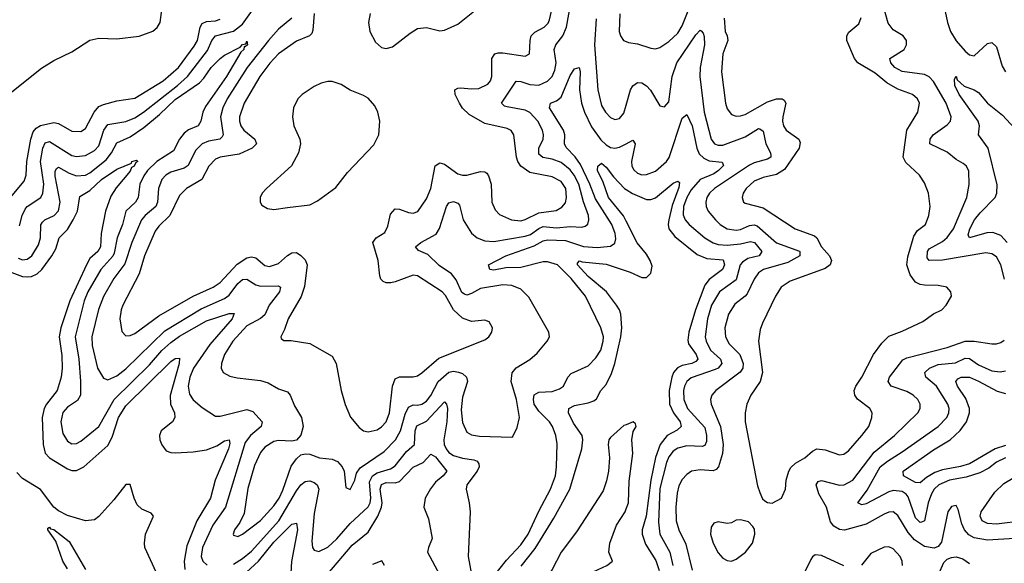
# Model space of a CAD drawing. Header units: inches. Extents: x 1843162 to 1959474, y 907081 to 1016326.
# Tile 202 of 256: x 1867297 to 1871685, y 1000620 to 1003043. Entities that reach past the tile are written whole.
import ezdxf

# ---------------------------------------------------------------- set-up
doc = ezdxf.new("R2010")
doc.units = ezdxf.units.IN
doc.header["$MEASUREMENT"] = 0
doc.layers.add('B8060', color=7, linetype='Continuous')
doc.layers.add('B8070', color=7, linetype='Continuous')

msp = doc.modelspace()

# ---------------------------------------------------------------- linework, layer by layer
at = {"layer": 'B8060', "color": 5}
for points, elevation in [([(1868609.6, 1003070), (1868604.1, 1002995.9), (1868598.7, 1002981.3), (1868589, 1002970), (1868530, 1002946.8), (1868450, 1002889.9), (1868411.2, 1002848.8), (1868366.8, 1002790), (1868296.9, 1002670), (1868276.6, 1002610), (1868276.3, 1002590), (1868282.1, 1002570), (1868296, 1002550), (1868344.8, 1002510), (1868353.1, 1002490), (1868333, 1002470), (1868275.9, 1002444.1), (1868190.1, 1002429.9), (1868170, 1002421.3), (1868139.6, 1002390), (1868109.4, 1002330.6), (1868040.6, 1002290), (1868010, 1002259.4), (1867965.9, 1002170), (1867916.8, 1002123.2), (1867900.2, 1002099.8), (1867853.8, 1001990), (1867830, 1001909.8), (1867757, 1001770), (1867749.4, 1001749.4), (1867744, 1001710), (1867752.5, 1001652.5), (1867770, 1001634), (1867790, 1001634.9), (1867810, 1001643.5), (1867917.1, 1001722.9), (1868070, 1001810.1), (1868159.8, 1001850), (1868190, 1001871.7), (1868266.2, 1001953.8), (1868310, 1001981.9), (1868330, 1001986.2), (1868350, 1001981.2), (1868390, 1001947.5), (1868410, 1001942.3), (1868450, 1001956.1), (1868490, 1001992.2), (1868510, 1002004), (1868530, 1002004.6), (1868550, 1001992.2), (1868570, 1001972.1), (1868578.5, 1001950), (1868566.2, 1001853.8), (1868550.8, 1001809.2), (1868494, 1001710), (1868477.8, 1001662.2), (1868461.6, 1001630), (1868462, 1001622), (1868473.7, 1001613.7), (1868506.5, 1001613.5), (1868590, 1001600.2), (1868690, 1001542.6), (1868707.1, 1001510), (1868730.2, 1001390), (1868747.8, 1001327.8), (1868771.7, 1001271.7), (1868810, 1001226), (1868830, 1001210.3), (1868850, 1001205.5), (1868890, 1001215.2), (1868910, 1001228.6), (1868930, 1001251.2), (1868944.9, 1001290), (1868958.3, 1001410), (1868970, 1001441.5), (1868990, 1001451.2), (1869050, 1001451.2), (1869070, 1001455.9), (1869090, 1001468.4), (1869165, 1001535), (1869370, 1001616.5), (1869387.6, 1001630), (1869401.1, 1001650), (1869403.5, 1001670), (1869390, 1001696.9), (1869370, 1001703.5), (1869310, 1001697.7), (1869270, 1001712.1), (1869229.7, 1001749.7), (1869194, 1001814), (1869180.2, 1001830), (1869070, 1001901.4), (1869050, 1001904.3), (1868970, 1001873.8), (1868950.5, 1001870.5), (1868930, 1001869.4), (1868916.3, 1001876.3), (1868906.5, 1001886.5), (1868901.5, 1001901.5), (1868894.9, 1001970), (1868870.8, 1002050), (1868885.1, 1002070), (1868925.1, 1002094.9), (1868937.4, 1002122.6), (1868950, 1002176.4), (1868970, 1002200.2), (1868990, 1002198.9), (1869030, 1002183.5), (1869050, 1002180.7), (1869071.6, 1002188.4), (1869110, 1002244.9), (1869129.9, 1002290), (1869148.8, 1002391.2), (1869170, 1002405), (1869190, 1002398.8), (1869250, 1002355.9), (1869270, 1002349.4), (1869290, 1002349.4), (1869350, 1002366.7), (1869370, 1002364.9), (1869378.3, 1002358.3), (1869387, 1002347), (1869398.5, 1002310), (1869401.7, 1002230), (1869415.9, 1002195.9), (1869435.1, 1002175.1), (1869488.2, 1002150), (1869530, 1002146), (1869550, 1002151.8), (1869610, 1002182.6), (1869687.9, 1002192.1), (1869713.4, 1002206.6), (1869730, 1002226.9), (1869734.7, 1002250), (1869730.4, 1002290), (1869710, 1002321.3), (1869670, 1002341.9), (1869570, 1002362.2), (1869530.3, 1002390.3), (1869517.6, 1002410), (1869511.6, 1002430), (1869499.3, 1002530), (1869488.1, 1002548.1), (1869470, 1002558), (1869370, 1002580.2), (1869300.2, 1002620.2), (1869270, 1002648.6), (1869256.4, 1002670), (1869238.4, 1002710), (1869236.9, 1002730), (1869250, 1002738), (1869261.3, 1002738.7), (1869310, 1002734), (1869344, 1002736), (1869384, 1002756), (1869395.2, 1002770), (1869401.6, 1002790), (1869401.5, 1002870), (1869414.7, 1002890), (1869430, 1002895.4), (1869450, 1002894.7), (1869550, 1002879.8), (1869569.1, 1002890.9), (1869571.9, 1002950), (1869577.2, 1002970), (1869593, 1002987), (1869635, 1003010), (1869652.2, 1003027.8), (1869658.4, 1003041.6), (1869714.7, 1003290)], 580), ([(1868510.5, 1003049.5), (1868450, 1002999.9), (1868405.6, 1002950), (1868310.5, 1002830), (1868222.1, 1002690), (1868203, 1002650), (1868192, 1002610), (1868203.2, 1002530), (1868199.1, 1002520.9), (1868189.1, 1002510.9), (1868138.4, 1002501.6), (1868110.4, 1002489.6), (1868080.7, 1002459.3), (1868047.5, 1002392.5), (1868030, 1002380.8), (1867970, 1002363.6), (1867947.9, 1002350), (1867930.1, 1002329.9), (1867915.6, 1002290), (1867910.8, 1002230), (1867903.7, 1002210), (1867856, 1002170), (1867840.3, 1002150), (1867796.5, 1002050), (1867765.5, 1001954.5), (1867716.8, 1001890), (1867670, 1001808.8), (1867648.6, 1001751.4), (1867618.5, 1001630), (1867620.3, 1001590), (1867643.9, 1001490), (1867670, 1001445.5), (1867690, 1001437.7), (1867730, 1001456), (1867770, 1001487.2), (1867943.5, 1001656.5), (1868105.5, 1001754.5), (1868210, 1001800.4), (1868230, 1001815.1), (1868270, 1001867.4), (1868290, 1001884.2), (1868310, 1001886.6), (1868350, 1001861), (1868370, 1001854.5), (1868450, 1001856.6), (1868459.6, 1001850), (1868454.3, 1001830), (1868409.2, 1001770.8), (1868390, 1001727.6), (1868369.7, 1001710.3), (1868310, 1001678.7), (1868246.8, 1001610), (1868210.2, 1001550), (1868195.8, 1001510), (1868194.9, 1001490), (1868204.4, 1001470), (1868234.3, 1001454.3), (1868266.3, 1001446.3), (1868370, 1001434), (1868404.1, 1001424.1), (1868450, 1001397.6), (1868490, 1001383.8), (1868502.4, 1001370), (1868522.3, 1001322.3), (1868553.2, 1001270), (1868560.2, 1001230), (1868549.3, 1001190.7), (1868531.2, 1001168.8), (1868510, 1001164.5), (1868450, 1001167.9), (1868430, 1001163.2), (1868390, 1001138), (1868370, 1001114.4), (1868343.9, 1001056.1), (1868313.4, 1000953.4), (1868297.4, 1000842.6), (1868278.8, 1000801.2), (1868254.9, 1000770), (1868247.9, 1000750), (1868250, 1000744.9), (1868270, 1000739.6), (1868290, 1000749.3), (1868370, 1000811.4), (1868430, 1000875.7), (1868453.1, 1000910), (1868470, 1000945.7), (1868507.6, 1001052.4), (1868530, 1001086.2), (1868550, 1001103.9), (1868570, 1001108.5), (1868590, 1001106.3), (1868633.4, 1001090), (1868690, 1001083.7), (1868713.2, 1001073.2), (1868734.7, 1001050), (1868743.8, 1001030), (1868750, 1000958), (1868770, 1000948.4), (1868790, 1000990.7), (1868798.4, 1001021.6), (1868814.8, 1001045.2), (1868921.5, 1001118.5), (1868971.8, 1001170), (1868994.2, 1001210), (1869015.6, 1001284.4), (1869030, 1001315.8), (1869050, 1001326.7), (1869070, 1001324.9), (1869090, 1001329.6), (1869110, 1001342.8), (1869130, 1001367.2), (1869161.9, 1001430), (1869210, 1001471.8), (1869230, 1001475.6), (1869252.6, 1001472.6), (1869270, 1001466.1), (1869289, 1001449), (1869293, 1001430), (1869270, 1001360.5), (1869264.6, 1001304.6), (1869270, 1001247.7), (1869290, 1001204.7), (1869310, 1001192), (1869346.4, 1001186.4), (1869490, 1001181.6), (1869494.3, 1001185.7), (1869514.1, 1001225.9), (1869525.2, 1001270), (1869511.5, 1001350), (1869488.1, 1001430), (1869491.7, 1001468.3), (1869509.2, 1001490.8), (1869571.1, 1001528.9), (1869603.1, 1001556.9), (1869648.4, 1001610), (1869658.3, 1001630), (1869655.4, 1001650), (1869566.6, 1001806.6), (1869530, 1001842.4), (1869490, 1001858.7), (1869450, 1001860.9), (1869350, 1001844.5), (1869310, 1001822.1), (1869290, 1001815.6), (1869279.3, 1001819.3), (1869267.4, 1001827.4), (1869242.7, 1001882.7), (1869221.6, 1001910), (1869166.7, 1001946.7), (1869116.2, 1001996.2), (1869074.1, 1002014.1), (1869061.3, 1002030), (1869085.1, 1002050), (1869152.5, 1002087.5), (1869167.4, 1002112.6), (1869199.8, 1002210), (1869210, 1002226), (1869230, 1002232.1), (1869250, 1002225.7), (1869256.5, 1002216.5), (1869273.2, 1002150), (1869310, 1002091), (1869335.5, 1002070), (1869370, 1002057.8), (1869410, 1002053.9), (1869550, 1002077.8), (1869573.9, 1002086.1), (1869610, 1002112.3), (1869630, 1002120.9), (1869690, 1002115.7), (1869750, 1002120.8), (1869801.7, 1002118.3), (1869817.8, 1002122.2), (1869829.2, 1002130.8), (1869834, 1002150), (1869831.8, 1002170), (1869810.2, 1002230.2), (1869788.9, 1002310), (1869767.9, 1002350), (1869750, 1002373), (1869710, 1002406.8), (1869670, 1002420.5), (1869627.8, 1002427.8), (1869610, 1002443.9), (1869611.1, 1002470), (1869630.3, 1002509.7), (1869631.3, 1002530), (1869626.8, 1002550), (1869605.8, 1002590), (1869570, 1002628.5), (1869550, 1002639.4), (1869470, 1002654.3), (1869457.8, 1002657.8), (1869444.2, 1002670), (1869510, 1002768.4), (1869530, 1002767.6), (1869570, 1002753.4), (1869610, 1002751.1), (1869650, 1002768.4), (1869670, 1002790.2), (1869682.3, 1002817.7), (1869688.6, 1002850), (1869679.3, 1002910), (1869685.9, 1002930), (1869717.6, 1002970), (1869734.7, 1003010), (1869766.8, 1003193.2)], 560), ([(1867210, 1002679.1), (1867394, 1002826), (1867450, 1002861.5), (1867530, 1002899.4), (1867610, 1002951), (1867650, 1002960.7), (1867730, 1002956.9), (1867830, 1002968.5), (1867890, 1002991.3), (1867910, 1003007.8), (1867923.5, 1003030), (1867935.9, 1003130)], 620), ([(1868859.2, 1003070), (1868851.1, 1003030), (1868858.2, 1002990), (1868882.3, 1002942.3), (1868910, 1002918.5), (1868930, 1002914.4), (1868958.5, 1002921.5), (1869036.9, 1002983.1), (1869070, 1003003.2), (1869110, 1003007.7), (1869170, 1002993.4), (1869190, 1002996.2), (1869250, 1003022), (1869376.1, 1003123.9)], 620), ([(1867296, 1002124), (1867307.7, 1002170), (1867321.5, 1002198.5), (1867330.6, 1002210), (1867391, 1002250), (1867400.1, 1002270), (1867404.5, 1002310), (1867389.3, 1002410), (1867400.1, 1002470), (1867410, 1002493.9), (1867430, 1002499.6), (1867530, 1002436.8), (1867550, 1002433), (1867590, 1002437.7), (1867630, 1002459.3), (1867650, 1002481.2), (1867671.6, 1002550), (1867690, 1002576.1), (1867770, 1002588.9), (1867810, 1002604.7), (1867849, 1002630), (1868001.1, 1002750), (1868044.7, 1002790), (1868134.8, 1002905.2), (1868153.2, 1002950), (1868169.8, 1002970), (1868250, 1002990.8), (1868290, 1003022.9), (1868335, 1003085)], 560), ([(1867255.9, 1002250), (1867316.7, 1002323.3), (1867325.4, 1002350), (1867328.9, 1002410), (1867346.2, 1002510), (1867357.4, 1002542.6), (1867370, 1002559.6), (1867390, 1002571.2), (1867450, 1002584.3), (1867470, 1002579.3), (1867530, 1002546.4), (1867570, 1002545.1), (1867590, 1002558), (1867628.8, 1002631.2), (1867650, 1002655.3), (1867670, 1002665), (1867730, 1002680.7), (1867810, 1002692.7), (1867936.2, 1002770), (1868005, 1002830), (1868075.4, 1002924.6), (1868089.3, 1002950), (1868101.4, 1003010), (1868110, 1003025.5), (1868130, 1003034.3), (1868170, 1003037.8), (1868190, 1003045.4)], 580), ([(1869866.2, 1003046.2), (1869858.5, 1002930), (1869873, 1002730), (1869890, 1002659.5), (1869907.2, 1002630), (1869930, 1002606.4), (1869950, 1002597.5), (1869970, 1002602.6), (1869990, 1002626.7), (1870000, 1002661.3)], 560), ([(1869971.5, 1003068.5), (1869969.2, 1002990), (1869974.9, 1002970), (1869988.5, 1002950), (1870000, 1002945.2)], 580), ([(1867290, 1001979.2), (1867310, 1001972.7), (1867330, 1001975.5), (1867351, 1001990), (1867381.2, 1002038.8), (1867390.3, 1002070), (1867391.7, 1002128.3), (1867399.1, 1002140.9), (1867409.6, 1002150.4), (1867450.2, 1002169.8), (1867469.6, 1002190.4), (1867478.2, 1002230), (1867455, 1002345), (1867454.6, 1002365.4), (1867461.1, 1002378.9), (1867470, 1002385.9), (1867518.3, 1002358.3), (1867550, 1002346.7), (1867590, 1002349.7), (1867610, 1002360.9), (1867682.6, 1002417.4), (1867706.8, 1002450), (1867730, 1002494.2), (1867790, 1002520.1), (1867850, 1002561.9), (1867920, 1002620), (1867990, 1002687.3), (1868098.1, 1002761.9), (1868117.7, 1002782.3), (1868150, 1002829.4), (1868190, 1002869.4), (1868210, 1002884.8), (1868280.4, 1002919.6), (1868290, 1002931.6), (1868305.5, 1002934.5), (1868310, 1002946.8), (1868312.9, 1002930), (1868302, 1002922), (1868296.8, 1002923.2), (1868296.1, 1002910), (1868282, 1002898), (1868218.7, 1002790), (1868124.7, 1002655.3), (1868112.7, 1002630), (1868104.1, 1002590), (1868091.8, 1002570), (1868050, 1002551.9), (1868030, 1002536.9), (1868008.7, 1002510), (1867981.9, 1002458.1), (1867908.8, 1002411.2), (1867867.4, 1002370), (1867850, 1002346.8), (1867833, 1002310), (1867824.5, 1002250), (1867812.5, 1002230), (1867770.7, 1002190), (1867755.7, 1002130), (1867730.8, 1002070), (1867718.3, 1002001.7), (1867711.5, 1001988.5), (1867659.3, 1001930), (1867600.8, 1001830), (1867584.9, 1001790), (1867544.5, 1001630), (1867560.9, 1001530), (1867568.6, 1001431.3), (1867568.2, 1001370), (1867554.7, 1001345.3), (1867510, 1001315.3), (1867490, 1001292.4), (1867480.4, 1001250), (1867490, 1001198.7), (1867510, 1001164.5), (1867530, 1001151.9), (1867550, 1001153.9), (1867570, 1001164.7), (1867650.2, 1001229.8), (1867718.5, 1001350), (1867875.8, 1001504.2), (1867931.3, 1001568.7), (1867970, 1001604.3), (1868010, 1001632.6), (1868130, 1001701.3), (1868230, 1001733.1), (1868252.8, 1001732.8), (1868243.8, 1001710), (1868145.1, 1001594.9), (1868072.4, 1001490), (1868055.7, 1001450), (1868048, 1001410), (1868053.8, 1001373.8), (1868070, 1001349.3), (1868110, 1001313.8), (1868170, 1001275.3), (1868190, 1001275.4), (1868310, 1001305.4), (1868336.8, 1001296.8), (1868378.4, 1001250), (1868372.9, 1001230), (1868326, 1001190), (1868302.1, 1001157.9), (1868214.3, 1000870), (1868157.8, 1000790), (1868111.8, 1000690), (1868106.5, 1000650), (1868113.6, 1000630), (1868132.2, 1000612.2)], 540), ([(1869410, 1000562.5), (1869466.4, 1000633.6), (1869530, 1000702), (1869562.8, 1000750), (1869610, 1000851.9), (1869662.6, 1000950), (1869684.7, 1001010), (1869689.9, 1001050), (1869691.8, 1001151.8), (1869686.9, 1001190), (1869671.2, 1001230), (1869657.9, 1001250), (1869610, 1001298.5), (1869590, 1001329.9), (1869586.2, 1001350), (1869589.5, 1001370.5), (1869610, 1001382.2), (1869670, 1001385.5), (1869703.1, 1001396.9), (1869720.3, 1001410), (1869739.3, 1001450), (1869754.7, 1001465.3), (1869830, 1001499.4), (1869864.7, 1001535.3), (1869886.6, 1001570), (1869897.9, 1001610), (1869898.8, 1001630), (1869886.6, 1001670), (1869818.4, 1001810), (1869754.7, 1001890), (1869693.2, 1001950), (1869650, 1001964.2), (1869630, 1001963.2), (1869530, 1001938.9), (1869463.9, 1001936.1), (1869410, 1001926.8), (1869392.7, 1001930), (1869387, 1001950), (1869463.1, 1001990), (1869590, 1002034.8), (1869630, 1002056.5), (1869650, 1002061.4), (1869730, 1002058.7), (1869810, 1002031.8), (1869870, 1002027.3), (1869930, 1002033.2), (1869950, 1002046.5), (1869954.2, 1002065.8), (1869950.8, 1002090), (1869935.3, 1002130), (1869863.6, 1002243.6), (1869837.8, 1002310), (1869796.6, 1002396.6), (1869772, 1002432), (1869732.5, 1002472.5), (1869725.3, 1002490), (1869726.2, 1002530), (1869720.1, 1002550), (1869657.8, 1002650), (1869662.6, 1002670), (1869690, 1002681.1), (1869710, 1002697.8), (1869750, 1002793.4), (1869770, 1002823.9), (1869790, 1002830.3), (1869795.1, 1002810), (1869791.3, 1002730), (1869801, 1002670), (1869814.6, 1002630), (1869845.7, 1002565.7), (1869887.2, 1002507.2), (1869910, 1002484.6), (1869930, 1002473.5), (1869950, 1002470.5), (1869970, 1002474.2), (1870000, 1002489.9)], 540), ([(1867250, 1001920.7), (1867310, 1001898.9), (1867330, 1001896.1), (1867350, 1001897.7), (1867374.6, 1001910), (1867395.2, 1001930), (1867440.5, 1001990), (1867457.8, 1002022.2), (1867472.8, 1002070), (1867510, 1002108.3), (1867535.9, 1002150), (1867554.2, 1002190), (1867565.7, 1002254.3), (1867610, 1002280.8), (1867662.1, 1002330), (1867730, 1002376.4), (1867796.1, 1002403.9), (1867797.6, 1002410), (1867817.3, 1002417.3), (1867823.8, 1002410), (1867814.2, 1002405.8), (1867806.7, 1002390), (1867796, 1002384), (1867790, 1002368.2), (1867726.9, 1002293.1), (1867703.7, 1002256.3), (1867679.7, 1002190), (1867660.9, 1002090), (1867657.9, 1002030), (1867644.8, 1002010), (1867610, 1001977.8), (1867594.5, 1001950), (1867521.2, 1001790), (1867480.1, 1001670), (1867472.4, 1001630), (1867485.5, 1001545.5), (1867487, 1001490), (1867482.3, 1001450), (1867463.9, 1001390), (1867416.9, 1001330), (1867406.5, 1001310), (1867396.8, 1001270), (1867401.5, 1001150), (1867411.3, 1001111.3), (1867429.4, 1001089.4), (1867510, 1001040.4), (1867530, 1001033.7), (1867550, 1001034.4), (1867582.4, 1001050), (1867690, 1001145), (1867710, 1001181.8), (1867736.9, 1001270), (1867770, 1001322.2), (1867970, 1001519.8), (1867990, 1001532.8), (1868010, 1001533.7), (1868007.5, 1001510), (1867967.9, 1001367.9), (1867969.3, 1001330), (1867986.9, 1001290), (1867988.4, 1001270), (1867977.7, 1001250), (1867927.5, 1001210), (1867920.4, 1001190), (1867921.8, 1001170), (1867930, 1001147.9), (1867950, 1001122), (1867970, 1001113.7), (1867990, 1001112.5), (1868070, 1001116.4), (1868130, 1001125.7), (1868175.7, 1001144.3), (1868210, 1001166.3), (1868230, 1001171), (1868233.3, 1001153.3), (1868227.3, 1001130), (1868167.8, 1000990), (1868146.9, 1000910), (1868086.1, 1000810), (1868042.1, 1000697.9), (1868030.1, 1000630), (1868033.1, 1000593.1)], 520), ([(1870000, 1002145.2), (1869988.4, 1002168.4), (1869920.7, 1002250), (1869898, 1002318), (1869872, 1002370), (1869874.3, 1002390), (1869890, 1002403.6), (1869910, 1002386), (1869943, 1002343), (1869992.7, 1002290), (1870000, 1002285.3)], 520), ([(1869532.3, 1000607.7), (1869593.9, 1000686.1), (1869678.2, 1000821.8), (1869748.7, 1000950), (1869802.9, 1001130), (1869807.3, 1001170), (1869803.9, 1001190), (1869765.2, 1001245.2), (1869743.6, 1001290), (1869744.6, 1001310), (1869770, 1001323.6), (1869830, 1001334.5), (1869856.3, 1001343.7), (1869867.7, 1001352.3), (1869887.2, 1001390), (1869910, 1001416.5), (1869934.6, 1001465.4), (1869949.9, 1001510.1), (1869976.2, 1001630), (1869980.8, 1001670), (1869976, 1001730), (1869969.9, 1001750), (1869957.2, 1001770), (1869912.8, 1001830), (1869830, 1001897.9), (1869783.2, 1001950), (1869782.9, 1001957.1), (1869792.5, 1001967.5), (1869803.2, 1001963.2), (1869910, 1001952.8), (1870000, 1001924)], 520), ([(1868250, 1000615.8), (1868290, 1000640.9), (1868330, 1000674.8), (1868452.1, 1000810), (1868530, 1000943.6), (1868550, 1000970.1), (1868570, 1000984.2), (1868590, 1000987), (1868610, 1000979.8), (1868622.3, 1000970), (1868630.1, 1000950.1), (1868610, 1000842.7), (1868599, 1000719), (1868602.6, 1000690), (1868610, 1000678), (1868630, 1000672.6), (1868670, 1000692.6), (1868710, 1000728.8), (1868770, 1000797.7), (1868850, 1000871.5), (1868859.3, 1000890), (1868862.6, 1000910), (1868856.7, 1000983.3), (1868868.9, 1001010), (1868890, 1001023.9), (1868950, 1001041.6), (1868970, 1001054.5), (1869021.2, 1001118.8), (1869057.1, 1001150), (1869059.1, 1001210), (1869067.1, 1001232.9), (1869110, 1001252.8), (1869190, 1001339.4), (1869199, 1001330), (1869203.7, 1001310), (1869200.3, 1001250), (1869187.5, 1001170), (1869189.2, 1001150), (1869198.4, 1001130), (1869210, 1001114.1), (1869230, 1001100.9), (1869270, 1001088.3), (1869321.6, 1001081.6), (1869335.5, 1001075.5), (1869343.2, 1001063.2), (1869344.5, 1001050), (1869336.3, 1001030), (1869289.1, 1000970), (1869286.3, 1000950), (1869300.3, 1000890), (1869304.2, 1000850), (1869295.1, 1000650), (1869313.7, 1000553.7)], 540), ([(1870000, 1001237.9), (1869990, 1001233.8), (1869930, 1001181.2), (1869923.2, 1001170), (1869919.9, 1001150), (1869925.1, 1001090), (1869920.4, 1001030), (1869912.3, 1000987.7), (1869897, 1000943), (1869779.2, 1000760.8), (1869710, 1000669.6), (1869670, 1000592.6), (1869629.5, 1000530.5), (1869555.2, 1000364.8), (1869494.4, 1000305.6), (1869435.2, 1000224.8), (1869413, 1000167), (1869387.9, 1000130), (1869365, 1000010), (1869360.2, 1000000)], 480), ([(1868670, 1000573.2), (1868779.5, 1000700.5), (1868850, 1000759.1), (1868893, 1000830), (1868910.1, 1000869.9), (1868911.8, 1000890), (1868904.2, 1000950), (1868910, 1000971.6), (1868930, 1000980.4), (1868970, 1000979), (1868990, 1000985.1), (1869050, 1001049.1), (1869094.6, 1001070), (1869130, 1001106.5), (1869150, 1001095), (1869200.5, 1001030), (1869184.5, 1001010), (1869150, 1000982.1), (1869127.8, 1000952.2), (1869104.4, 1000910), (1869097.7, 1000870), (1869119, 1000819), (1869135, 1000730), (1869118.4, 1000690), (1869115.2, 1000670), (1869168.4, 1000570)], 520), ([(1867947.4, 1000490), (1867855.4, 1000690), (1867852.8, 1000710), (1867857.7, 1000750), (1867893.4, 1000830), (1867883.4, 1000843.4), (1867841.9, 1000861.9), (1867820.9, 1000880.9), (1867807.2, 1000910), (1867790, 1000972), (1867770, 1000972), (1867716.6, 1000903.4), (1867650, 1000828.7), (1867630, 1000814.4), (1867590, 1000810.1), (1867510, 1000833.6), (1867470, 1000853.8), (1867450, 1000870.5), (1867390, 1000949), (1867310, 1000998.7), (1867284.8, 1001024.8)], 480), ([(1869627.3, 1000000), (1869631.6, 1000008.4), (1869678.6, 1000210), (1869690, 1000232.4), (1869745.5, 1000294.5), (1869765.2, 1000390), (1869822.5, 1000537.5), (1869836.8, 1000563.2), (1869855.8, 1000584.2), (1869914.4, 1000610), (1869938.3, 1000630), (1869922.7, 1000670), (1869927.5, 1000710), (1869956.2, 1000790), (1869995.1, 1000850), (1870000, 1000862.6)], 480), ([(1868290, 1000564.7), (1868361.9, 1000630), (1868430, 1000714.3), (1868510, 1000795.1), (1868530, 1000799.6), (1868534.7, 1000770), (1868508.8, 1000628.8), (1868503.3, 1000550)], 520), ([(1867510, 1000595.8), (1867489.8, 1000630), (1867458.6, 1000718.6), (1867422.9, 1000770), (1867422.9, 1000777.1), (1867430, 1000780.7), (1867434.4, 1000774.4), (1867450, 1000771.3), (1867517, 1000717), (1867590, 1000593)], 460), ([(1868923, 1000610), (1868911, 1000631), (1868870, 1000614.6)], 480)]:
    msp.add_lwpolyline(points, dxfattribs=dict(at, elevation=elevation))
at = {"layer": 'B8060', "color": 5, "elevation": 620}
msp.add_lwpolyline([(1868670, 1002767.2), (1868640, 1002760), (1868610, 1002745.2), (1868556.5, 1002710), (1868537.1, 1002690), (1868517.6, 1002650), (1868512.2, 1002610), (1868518.6, 1002570), (1868545.2, 1002510), (1868548.7, 1002490), (1868539.1, 1002450), (1868508.4, 1002391.6), (1868397.4, 1002290), (1868378, 1002270), (1868368.4, 1002250), (1868368.2, 1002230), (1868376.7, 1002216.7), (1868401.6, 1002201.6), (1868430, 1002197.3), (1868490, 1002206.2), (1868590, 1002217.6), (1868624.8, 1002235.2), (1868705.4, 1002294.6), (1868758, 1002362), (1868874.8, 1002485.2), (1868897.2, 1002530), (1868902.5, 1002590), (1868893.1, 1002630), (1868879.4, 1002659.4), (1868850, 1002692.2), (1868830, 1002704.8), (1868770, 1002727.9), (1868730, 1002754.1), (1868690, 1002766.5)], close=True, dxfattribs=at)
at = {"layer": 'B8070', "color": 5}
for points, elevation in [([(1871407, 1003150), (1871431.8, 1003030), (1871445.2, 1002990), (1871470, 1002948.4), (1871510, 1002903), (1871530, 1002886.5), (1871550, 1002881.8), (1871610, 1002936.3), (1871630, 1002941.2), (1871650, 1002921.3), (1871674.8, 1002834.8), (1871690, 1002810.3)], 560), ([(1870000, 1002945.2), (1870010, 1002940.9), (1870050, 1002935.2), (1870110, 1002915.2), (1870130, 1002913.2), (1870150, 1002918.2), (1870190, 1002946), (1870230, 1002983.2), (1870250, 1003014.7), (1870279, 1003090)], 580), ([(1871686, 1001886), (1871669.4, 1001950), (1871650, 1001985.7), (1871630, 1001998.6), (1871603.4, 1002003.4), (1871410, 1001970.7), (1871350, 1001969.3), (1871341.5, 1001981.5), (1871342.8, 1002010), (1871350, 1002020.9), (1871410, 1002054.7), (1871430, 1002071.7), (1871458.1, 1002110), (1871518.7, 1002250), (1871528.4, 1002308.4), (1871527.3, 1002367.3), (1871516.4, 1002390), (1871501.9, 1002401.9), (1871470, 1002418.9), (1871430, 1002451.8), (1871352.6, 1002490), (1871354, 1002510), (1871368.5, 1002530), (1871430, 1002573.7), (1871444.5, 1002590), (1871448.5, 1002610), (1871426.5, 1002670), (1871370, 1002767.9), (1871350, 1002787.8), (1871330, 1002798.3), (1871230, 1002811.5), (1871196.5, 1002830), (1871178.6, 1002850), (1871175.6, 1002870), (1871239.3, 1002910), (1871249.8, 1002930), (1871249.1, 1002950), (1871234, 1002970), (1871190, 1002997.7), (1871167.6, 1003027.6), (1871149.3, 1003090.7)], 560), ([(1870436.2, 1003050), (1870440.7, 1002990), (1870450.1, 1002970), (1870452.9, 1002950), (1870431.2, 1002890), (1870425.1, 1002810), (1870443.2, 1002670), (1870450, 1002645.3), (1870470, 1002620.7), (1870490, 1002613.4), (1870510, 1002614), (1870530, 1002620.1), (1870630, 1002677), (1870670, 1002690.1), (1870694.4, 1002690), (1870704, 1002684), (1870710.8, 1002670), (1870697.5, 1002610), (1870695.9, 1002590), (1870700.9, 1002570), (1870712.2, 1002550), (1870769.1, 1002510), (1870775.7, 1002495.7), (1870771.4, 1002470), (1870705.6, 1002374.4), (1870670, 1002352.4), (1870610, 1002339.9), (1870570, 1002322.4), (1870534, 1002290), (1870522, 1002270), (1870516.9, 1002250), (1870522.6, 1002230), (1870530, 1002224.4), (1870610, 1002203.6), (1870753.1, 1002110), (1870838.9, 1002078.9), (1870850.1, 1002070), (1870870.1, 1002030), (1870905.8, 1001990), (1870914.8, 1001970), (1870908.3, 1001950), (1870886.7, 1001933.3), (1870730, 1001877.8), (1870690, 1001850.7), (1870665.6, 1001810), (1870606.7, 1001690), (1870597.5, 1001662.5), (1870590.2, 1001610), (1870607.8, 1001470), (1870596.8, 1001430), (1870555.9, 1001370), (1870537.2, 1001330), (1870530.2, 1001290), (1870530.2, 1001250), (1870585.3, 1000965.3), (1870594.9, 1000934.9), (1870608.1, 1000908.1), (1870618.5, 1000898.5), (1870630, 1000890.8), (1870650, 1000887.7), (1870692.3, 1000910), (1870709.5, 1000950), (1870713, 1000990), (1870724.2, 1001030), (1870733.4, 1001046.6), (1870753.9, 1001066.1), (1870795.8, 1001090), (1870830, 1001119.7), (1870850, 1001130.2), (1870886.2, 1001126.2), (1870950, 1001103.2), (1870970, 1001107.1), (1870990, 1001122), (1871050, 1001190.2), (1871080.7, 1001230), (1871095.3, 1001270), (1871096.4, 1001290), (1871086, 1001310), (1871031.1, 1001351.1), (1871018.4, 1001370), (1871015.9, 1001390), (1871022.9, 1001410), (1871050.6, 1001450), (1871102, 1001550), (1871138.8, 1001601.2), (1871170, 1001632.4), (1871230, 1001654.7), (1871322.5, 1001697.5), (1871368.8, 1001731.2), (1871406, 1001750), (1871426.6, 1001770), (1871449.3, 1001810), (1871446, 1001830), (1871429, 1001850), (1871390, 1001858.7), (1871330, 1001859.5), (1871310, 1001863.2), (1871290, 1001873.6), (1871266, 1001906), (1871251.2, 1001950), (1871254.5, 1001985.5), (1871282.1, 1002077.9), (1871297.5, 1002102.5), (1871333.1, 1002130), (1871348.8, 1002170), (1871354.8, 1002210), (1871347.2, 1002270), (1871330, 1002316.2), (1871307.1, 1002350), (1871245.7, 1002405.7), (1871234.3, 1002430), (1871250.4, 1002549.6), (1871299.8, 1002630), (1871306.4, 1002670), (1871297.6, 1002690), (1871276.3, 1002710), (1871210, 1002732.5), (1871161.5, 1002761.5), (1871110, 1002804), (1871032.4, 1002850), (1871017.2, 1002870), (1870983.8, 1002950), (1870983.5, 1002970), (1870992.5, 1002987.5), (1871036.2, 1003023.8), (1871047.7, 1003052.3)], 580), ([(1870000, 1002661.3), (1870019.9, 1002730), (1870030, 1002747.8), (1870050, 1002762), (1870070, 1002760.6), (1870090, 1002748.1), (1870107.9, 1002727.9), (1870150, 1002659.3), (1870170, 1002654.4), (1870190, 1002677.1), (1870205.5, 1002790), (1870226.1, 1002850), (1870310, 1002974.8), (1870330, 1002995.3), (1870333.6, 1002993.6), (1870342.7, 1002982.7), (1870347.4, 1002967.4), (1870348.5, 1002930), (1870330.1, 1002830), (1870328, 1002790), (1870346.8, 1002630), (1870378.2, 1002510), (1870393.4, 1002490), (1870410, 1002484), (1870430, 1002484.1), (1870530, 1002520.8), (1870590, 1002557.5), (1870595.9, 1002555.9), (1870610, 1002546), (1870622.7, 1002490), (1870643.7, 1002450), (1870644.2, 1002435.8), (1870644.1, 1002430), (1870630, 1002420.7), (1870570, 1002404.5), (1870550, 1002394.5), (1870392.8, 1002290), (1870370.8, 1002270), (1870359.1, 1002250), (1870354.3, 1002230), (1870355.9, 1002210), (1870365, 1002190), (1870397.5, 1002150), (1870418.6, 1002130), (1870450, 1002110.6), (1870490, 1002104.7), (1870510, 1002107.9), (1870550, 1002125.4), (1870570, 1002128.3), (1870583.7, 1002123.7), (1870670, 1002047.9), (1870771.8, 1002011.8), (1870774.3, 1002010), (1870773.5, 1001990), (1870719.8, 1001960.2), (1870612.2, 1001930), (1870590, 1001914.7), (1870570, 1001885.8), (1870538.5, 1001821.5), (1870530.1, 1001809.9), (1870484.7, 1001775.3), (1870456.2, 1001730), (1870439.6, 1001670), (1870442, 1001630), (1870458.6, 1001598.6), (1870506.2, 1001550), (1870521.4, 1001510), (1870519.5, 1001490), (1870508.3, 1001471.7), (1870399.7, 1001390), (1870382.2, 1001370), (1870376.1, 1001350), (1870378.5, 1001330), (1870420.1, 1001230), (1870432.4, 1001150), (1870429.6, 1001110), (1870411.6, 1001050), (1870401.2, 1001038.8), (1870388, 1001032), (1870330, 1001037.2), (1870290.5, 1001030), (1870270, 1001016.5), (1870250, 1000994), (1870234.7, 1000965.3), (1870226.9, 1000933.1), (1870221, 1000870), (1870223.4, 1000810), (1870233.9, 1000770), (1870265.9, 1000705.9), (1870293.6, 1000590)], 560), ([(1871698.1, 1002050), (1871670, 1002081), (1871633.7, 1002093.7), (1871606.7, 1002093.3), (1871530, 1002069.9), (1871524.1, 1002084.1), (1871530.9, 1002110), (1871552.8, 1002150), (1871577.9, 1002182.1), (1871644.1, 1002250), (1871652.2, 1002270), (1871653.2, 1002306.8), (1871613.8, 1002470), (1871569.8, 1002530), (1871575.2, 1002570), (1871567.9, 1002590), (1871483.4, 1002710), (1871464.3, 1002750), (1871462.7, 1002777.3), (1871470, 1002790.7), (1871475.1, 1002775.1), (1871506.7, 1002746.7), (1871550.7, 1002730.7), (1871570, 1002718.5), (1871610.1, 1002670), (1871677.2, 1002617.2), (1871730, 1002559.8)], 540), ([(1870000, 1002489.9), (1870030, 1002505.5), (1870039.4, 1002490), (1870024.2, 1002410), (1870025.5, 1002390), (1870033.5, 1002373.5), (1870050, 1002358.4), (1870070, 1002351.8), (1870090, 1002353.1), (1870130, 1002368.1), (1870180.2, 1002410), (1870191.2, 1002428.8), (1870250, 1002603.9), (1870270, 1002620.8), (1870293.7, 1002570), (1870314.3, 1002470), (1870324.8, 1002444.8), (1870345.4, 1002425.4), (1870370, 1002413.8), (1870427.7, 1002407.8), (1870433.4, 1002393.4), (1870411.6, 1002370), (1870390, 1002355.6), (1870330, 1002330.2), (1870290, 1002283.9), (1870269.8, 1002250), (1870255.3, 1002210), (1870253.6, 1002173.6), (1870262.7, 1002150), (1870280.1, 1002130), (1870350, 1002071.2), (1870387.5, 1002047.5), (1870410, 1002040.4), (1870450, 1002038.3), (1870510, 1002044.4), (1870554.5, 1002054.5), (1870571.7, 1002050), (1870604.1, 1002010), (1870592.1, 1001990), (1870542.3, 1001977.7), (1870518.5, 1001961.5), (1870508.6, 1001950), (1870490, 1001883.8), (1870415.3, 1001830), (1870379.9, 1001770), (1870361.9, 1001710), (1870352.2, 1001630), (1870356.3, 1001610), (1870375.4, 1001570), (1870420.1, 1001530), (1870425.9, 1001510), (1870409.4, 1001490), (1870396.4, 1001483.6), (1870290, 1001446), (1870270, 1001429.8), (1870259.1, 1001410), (1870255.1, 1001390), (1870257.6, 1001350), (1870273.3, 1001310), (1870350, 1001225.4), (1870358.5, 1001190), (1870357.4, 1001162.6), (1870350, 1001145.4), (1870338.8, 1001141.2), (1870270, 1001143.7), (1870230, 1001132.5), (1870210, 1001119.9), (1870190, 1001095.2), (1870179.7, 1001070), (1870150, 1000953.6), (1870143.7, 1000803.7), (1870150.5, 1000750), (1870195.1, 1000670), (1870207.8, 1000610)], 540), ([(1870000, 1002285.3), (1870027.6, 1002267.6), (1870090, 1002241.3), (1870110, 1002240.9), (1870130, 1002249.5), (1870210, 1002314), (1870230, 1002322.6), (1870237.5, 1002317.5), (1870234.7, 1002294.7), (1870205.5, 1002214.5), (1870190.7, 1002150), (1870187.2, 1002130), (1870190.1, 1002110), (1870216.2, 1002076.2), (1870316.8, 1001996.8), (1870358.7, 1001978.7), (1870431.8, 1001971.8), (1870437.5, 1001950), (1870429.6, 1001930), (1870370, 1001885.2), (1870350, 1001859.9), (1870309.5, 1001750), (1870279.4, 1001650), (1870274.3, 1001614.3), (1870278.1, 1001598.1), (1870311.2, 1001550), (1870318.7, 1001530), (1870310, 1001519.3), (1870293.2, 1001510), (1870250, 1001501.6), (1870228.4, 1001491.6), (1870211.2, 1001470), (1870202.7, 1001450), (1870191.2, 1001390), (1870193.6, 1001330), (1870210.8, 1001290), (1870240.3, 1001250), (1870245.3, 1001230), (1870226.6, 1001213.4), (1870183.1, 1001190), (1870151.2, 1001148.8), (1870130, 1001091.6), (1870110.1, 1000990.1), (1870089.4, 1000830.6), (1870071.9, 1000770), (1870071.6, 1000750), (1870085.7, 1000705.7), (1870132.4, 1000632.4), (1870147.5, 1000587.5)], 520), ([(1870000, 1001924), (1870018.2, 1001918.2), (1870070, 1001893.6), (1870090, 1001893.5), (1870110, 1001913.1), (1870115.2, 1001944.8), (1870107.2, 1001970), (1870090, 1001998), (1870048.5, 1002048.5), (1870000, 1002145.2)], 520), ([(1871730, 1000731.2), (1871610, 1000723.7), (1871550, 1000733.2), (1871527, 1000747), (1871507.5, 1000770), (1871495.8, 1000795.8), (1871480.1, 1000860.1), (1871470, 1000877.6), (1871450, 1000873), (1871433.4, 1000850), (1871405.2, 1000714.8), (1871390, 1000694.8), (1871372.7, 1000687.3), (1871330, 1000695.5), (1871285.4, 1000725.4), (1871257, 1000757), (1871210, 1000832.8), (1871190, 1000849.8), (1871170, 1000847.8), (1871150, 1000839), (1871070, 1000794.1), (1870972.8, 1000767.2), (1870950, 1000771.1), (1870924.9, 1000784.9), (1870910, 1000804.7), (1870893.3, 1000870), (1870858.2, 1000930), (1870846.1, 1000970), (1870855.4, 1000984.6), (1870870, 1000989.4), (1870950, 1000968.8), (1870971.1, 1000970), (1871009.9, 1000990), (1871105.2, 1001114.8), (1871195, 1001190), (1871299.8, 1001290), (1871309.8, 1001310), (1871310.7, 1001330), (1871300.3, 1001350), (1871278.5, 1001370), (1871250, 1001385), (1871181, 1001410), (1871167.1, 1001430), (1871173.1, 1001450), (1871233.4, 1001526.6), (1871250, 1001536.3), (1871430, 1001582), (1871510, 1001610.6), (1871550.7, 1001610.7), (1871630, 1001597.7), (1871650, 1001598.4), (1871670, 1001604.5), (1871685, 1001615)], 560), ([(1871690, 1001090.3), (1871650, 1001070.3), (1871615.6, 1001044.4), (1871576.4, 1001023.6), (1871515.4, 1001004.6), (1871440.8, 1000990), (1871393.6, 1000970), (1871372.5, 1000950), (1871360.4, 1000930), (1871345.5, 1000890), (1871330.1, 1000809.9), (1871316.6, 1000803.4), (1871310, 1000802), (1871290, 1000822.5), (1871255.9, 1000915.9), (1871248.1, 1000928.1), (1871230, 1000940.3), (1871190, 1000944.9), (1871170, 1000938.1), (1871070, 1000884.6), (1871050, 1000880.7), (1871032.8, 1000890), (1871074.6, 1000945.4), (1871132.5, 1001050), (1871164.2, 1001075.8), (1871230, 1001116.5), (1871390, 1001229.1), (1871428.8, 1001270), (1871437.6, 1001290), (1871439.1, 1001310), (1871434, 1001330), (1871382.7, 1001410), (1871335.7, 1001450), (1871331.3, 1001470), (1871351.2, 1001490), (1871390, 1001505.4), (1871466.8, 1001513.2), (1871510, 1001534.6), (1871530, 1001532.3), (1871570, 1001504.8), (1871630, 1001478.4), (1871666.1, 1001473.9), (1871690, 1001478.4)], 540), ([(1871690, 1001144.4), (1871644.6, 1001130), (1871530, 1001063.7), (1871490, 1001051.1), (1871410, 1001036.4), (1871375.7, 1001024.3), (1871338, 1001002), (1871310, 1000978.4), (1871290, 1000979.6), (1871235.4, 1001010), (1871234.8, 1001030), (1871370, 1001125.6), (1871443.6, 1001170), (1871488.8, 1001211.2), (1871516.4, 1001250), (1871529.9, 1001290), (1871529.5, 1001310), (1871514, 1001354), (1871476, 1001410), (1871468.5, 1001430), (1871478.3, 1001441.7), (1871492.3, 1001450), (1871530, 1001448.9), (1871570, 1001432.2), (1871653.4, 1001386.6), (1871690, 1001376.2)], 520), ([(1870000, 1000862.6), (1870010.7, 1000890), (1870013.5, 1000986.5), (1870030.1, 1001110.1), (1870024.4, 1001170), (1870031.8, 1001208.2), (1870044.9, 1001230), (1870042, 1001242), (1870030.4, 1001250.4), (1870000, 1001237.9)], 480), ([(1871770, 1000809.6), (1871650, 1000795), (1871610, 1000798.2), (1871585.9, 1000810), (1871578.1, 1000830), (1871582.4, 1000850), (1871642.9, 1000937.1), (1871683.6, 1000976.4), (1871770, 1001027.9)], 540), ([(1870970, 1000608.4), (1870870, 1000655.1), (1870842.8, 1000657.2), (1870830.4, 1000649.6), (1870822.6, 1000637.4), (1870790.3, 1000570)], 580), ([(1871230.9, 1000610), (1871229.8, 1000630), (1871220.9, 1000650), (1871190, 1000685.1), (1871170, 1000693.5), (1871150, 1000691.6), (1871090, 1000664), (1871048.1, 1000611.9)], 580), ([(1871391.9, 1000570), (1871416.2, 1000623.8), (1871430, 1000638.2), (1871450, 1000646.6), (1871470, 1000648.3), (1871499.9, 1000639.9), (1871530, 1000619.1)], 560)]:
    msp.add_lwpolyline(points, dxfattribs=dict(at, elevation=elevation))
at = {"layer": 'B8070', "color": 5, "elevation": 580}
msp.add_lwpolyline([(1870510, 1000814.5), (1870490, 1000812.3), (1870470, 1000800.5), (1870450, 1000796.9), (1870410, 1000805.4), (1870390, 1000799.6), (1870378.5, 1000781.5), (1870376.3, 1000750), (1870387.7, 1000710), (1870410, 1000666.4), (1870430, 1000643.1), (1870450, 1000632), (1870470, 1000630.3), (1870490, 1000638.3), (1870532.3, 1000670), (1870563.5, 1000710), (1870573.3, 1000750), (1870571.5, 1000771.5), (1870564.8, 1000784.8), (1870544.5, 1000804.5)], close=True, dxfattribs=at)

doc.saveas('drawing.dxf')
